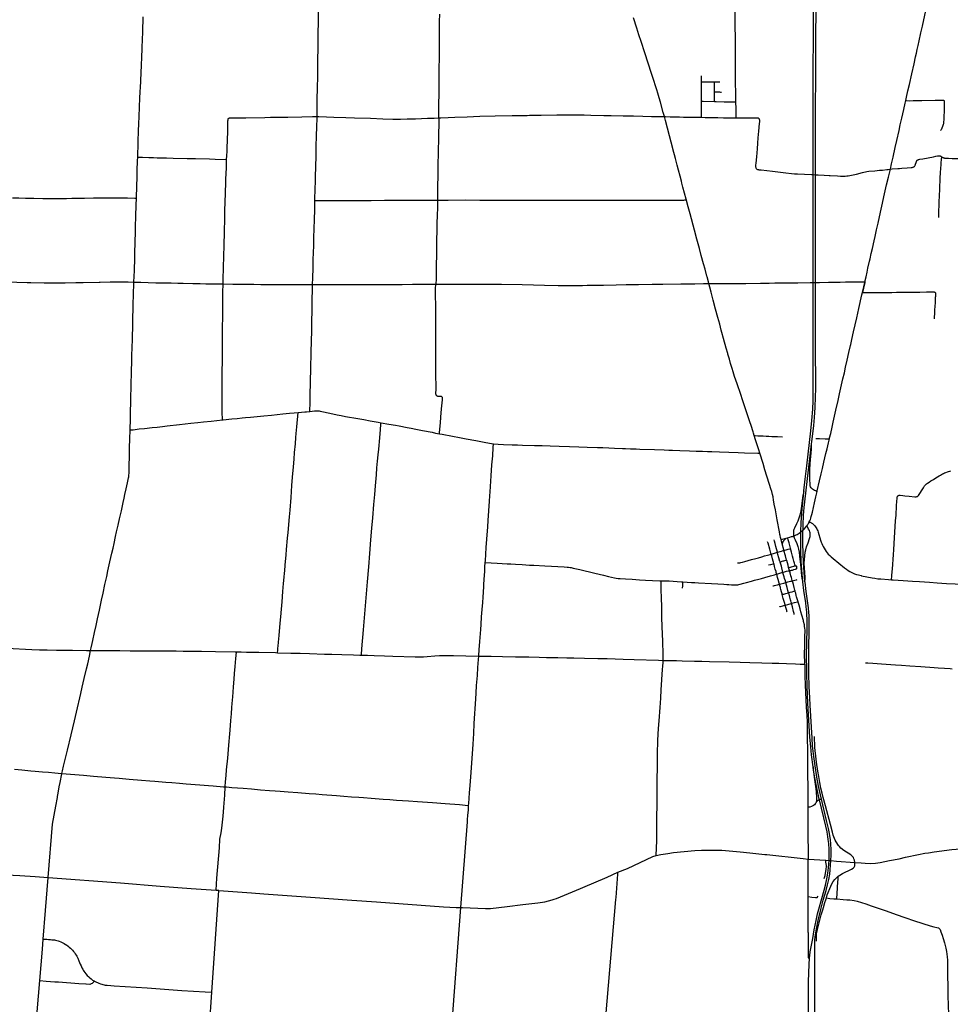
# Model space of a CAD drawing. Header units: feet. Extents: x 1677015 to 1902061, y 161166 to 378285.
# Tile 44 of 66: x 1783487 to 1812973, y 275497 to 306703. Entities that reach past the tile are written whole.
import ezdxf

# ---------------------------------------------------------------- set-up
doc = ezdxf.new("R2010")
doc.units = ezdxf.units.FT
doc.header["$MEASUREMENT"] = 0
doc.layers.add('326765_Road_Centerlines_O', color=7, linetype='Continuous')

msp = doc.modelspace()

# ---------------------------------------------------------------- linework, layer by layer
at = {"layer": '326765_Road_Centerlines_O'}
for p, q in [((1808703, 301787), (1808704, 301951)), ((1804617, 300970), (1804611, 300991)), ((1808660, 298374), (1808701, 298375)), ((1808702, 297778), (1808701, 298375)), ((1796670, 298323), (1796686, 298323)), ((1806762, 293523), (1806736, 293603)), ((1808533, 292876), (1808578, 293259)), ((1807610, 290229), (1807776, 290272)), ((1807869, 289278), (1807851, 289339)), ((1807879, 289242), (1807869, 289278)), ((1797467, 278564), (1797675, 281276)), ((1808469, 278916), (1808470, 280099)), ((1808470, 280099), (1809026, 280062)), ((1809026, 280062), (1809134, 280054)), ((1809134, 280054), (1809193, 280050)), ((1789574, 275881), (1789795, 279108)), ((1789712, 279113), (1789795, 279108)), ((1789795, 279108), (1789712, 279113)), ((1808471, 277778), (1808469, 278916)), ((1797118, 274035), (1797467, 278564)), ((1797467, 278564), (1797519, 278562)), ((1808471, 277778), (1808472, 276972)), ((1808472, 276972), (1808514, 276972)), ((1808678, 276730), (1808676, 277100)), ((1784598, 276215), (1784709, 276207)), ((1789444, 274000), (1789574, 275881))]:
    msp.add_line(p, q, dxfattribs=at)
for points in [[(1808629, 301788), (1808629, 301792), (1808629, 301795), (1808629, 302023), (1808630, 303286), (1808633, 304320), (1808633, 304894), (1808640, 306370), (1808641, 306863), (1808644, 307880), (1808647, 308930), (1808654, 309520), (1808659, 310176), (1808670, 310832), (1808671, 311374), (1808673, 311525), (1808678, 312325), (1808680, 312422)], [(1808704, 301951), (1808705, 302652), (1808707, 303997), (1808709, 304801), (1808712, 305375), (1808713, 305851), (1808719, 307327), (1808720, 307828)], [(1811562, 304137), (1811588, 304252), (1811632, 304444), (1811679, 304652), (1811754, 304987), (1811826, 305308), (1811875, 305531), (1811900, 305643), (1811925, 305756), (1811953, 305885), (1811985, 306029), (1812041, 306285), (1812089, 306494), (1812167, 306845), (1812266, 307277), (1812319, 307517), (1812343, 307619), (1812357, 307683), (1812395, 307854), (1812396, 307859)], [(1806183, 304098), (1806182, 304159), (1806177, 304334), (1806171, 304750), (1806171, 304881), (1806170, 304996), (1806168, 305160), (1806168, 305340), (1806169, 305603), (1806168, 305849), (1806168, 306161), (1806162, 306467), (1806161, 306786), (1806160, 307262), (1806160, 307382)], [(1787227, 302348), (1787230, 302463), (1787239, 302693), (1787245, 302890), (1787252, 303136), (1787263, 303447), (1787269, 303595), (1787285, 303972), (1787293, 304185), (1787306, 304447), (1787310, 304529), (1787322, 304774), (1787343, 305266), (1787353, 305512), (1787365, 305783), (1787380, 306117), (1787385, 306266), (1787390, 306462), (1787396, 306643), (1787400, 306790)], [(1792908, 303636), (1792909, 303680), (1792911, 303811), (1792914, 303992), (1792918, 304221), (1792922, 304500), (1792930, 304943), (1792932, 305172), (1792936, 305385), (1792938, 305533), (1792941, 305697), (1792943, 305943), (1792947, 306172), (1792949, 306353), (1792952, 306549), (1792955, 306976)], [(1796773, 303594), (1796772, 303601), (1796770, 303613), (1796769, 303625), (1796768, 303635), (1796768, 303651), (1796767, 303701), (1796766, 303782), (1796771, 304062), (1796773, 304323), (1796776, 304471), (1796780, 304884), (1796782, 305226), (1796785, 305424), (1796785, 305557), (1796789, 305750), (1796788, 305913), (1796790, 306077), (1796790, 306191), (1796787, 306352), (1796787, 306467), (1796789, 306648), (1796795, 306877)], [(1803914, 303632), (1803879, 303761), (1803790, 304087), (1803751, 304229), (1803708, 304370), (1803673, 304480), (1803633, 304604), (1803576, 304776), (1803507, 304994), (1803403, 305322), (1803297, 305649), (1803179, 306009), (1803108, 306227), (1803043, 306430), (1802936, 306758)], [(1805088, 304737), (1805088, 304858), (1805088, 304924)], [(1805088, 304737), (1805120, 304737), (1805137, 304737), (1805419, 304732), (1805503, 304732)], [(1805089, 304120), (1805089, 304181), (1805089, 304282), (1805088, 304676), (1805088, 304737)], [(1805501, 304420), (1805501, 304624), (1805502, 304691), (1805503, 304732)], [(1805503, 304732), (1805601, 304730), (1805667, 304733)], [(1805501, 304111), (1805501, 304143), (1805501, 304292), (1805501, 304420)], [(1805501, 304420), (1805534, 304419), (1805631, 304415), (1805663, 304413), (1805695, 304408), (1805711, 304404), (1805726, 304399)], [(1805090, 303609), (1805090, 303653), (1805088, 304016), (1805089, 304098), (1805089, 304120)], [(1805089, 304120), (1805130, 304119), (1805147, 304118), (1805501, 304111)], [(1805501, 304111), (1805560, 304109), (1805808, 304104), (1806039, 304102), (1806155, 304099), (1806183, 304098)], [(1806191, 303591), (1806191, 303616), (1806187, 303880), (1806183, 304098)], [(1811075, 301965), (1811113, 302139), (1811159, 302346), (1811228, 302651), (1811279, 302875), (1811350, 303195), (1811389, 303372), (1811437, 303579), (1811497, 303852), (1811544, 304060), (1811562, 304137)], [(1811562, 304137), (1811581, 304137), (1811684, 304136), (1811798, 304138), (1812075, 304142), (1812498, 304148), (1812661, 304151), (1812702, 304152), (1812736, 304153), (1812744, 304152), (1812749, 304152), (1812757, 304151), (1812767, 304147)], [(1812767, 304147), (1812775, 304139), (1812781, 304130), (1812784, 304119), (1812784, 304096), (1812782, 304047), (1812781, 303961), (1812780, 303912), (1812777, 303829), (1812775, 303785), (1812774, 303753), (1812771, 303688), (1812770, 303655), (1812769, 303623), (1812768, 303595), (1812765, 303523), (1812761, 303473), (1812759, 303454), (1812758, 303436), (1812753, 303407), (1812747, 303377), (1812739, 303349), (1812731, 303323), (1812709, 303268), (1812682, 303215), (1812666, 303190)], [(1790044, 302276), (1790050, 302385), (1790057, 302534), (1790062, 302682), (1790068, 302847), (1790079, 303210), (1790084, 303391), (1790085, 303450), (1790087, 303507), (1790088, 303521), (1790089, 303530), (1790091, 303538), (1790092, 303547), (1790094, 303554), (1790096, 303562), (1790098, 303567), (1790102, 303572), (1790104, 303576), (1790111, 303581), (1790117, 303584), (1790124, 303587), (1790130, 303588), (1790139, 303591), (1790150, 303592), (1790164, 303593), (1790192, 303593), (1790406, 303593), (1790652, 303596), (1791259, 303605), (1791439, 303609), (1791619, 303612), (1791980, 303618), (1792423, 303626), (1792767, 303635), (1792898, 303637), (1792908, 303636)], [(1792841, 300975), (1792842, 301008), (1792844, 301106), (1792847, 301238), (1792859, 301680), (1792870, 302090), (1792876, 302336), (1792884, 302664), (1792893, 303041), (1792899, 303287), (1792908, 303598), (1792908, 303636)], [(1792908, 303636), (1792964, 303635), (1793210, 303625), (1793439, 303618), (1793816, 303605), (1794095, 303594), (1794603, 303578), (1794996, 303564), (1795308, 303553), (1795456, 303549), (1795554, 303550), (1795767, 303558), (1796030, 303565), (1796407, 303580), (1796620, 303587), (1796773, 303594)], [(1796773, 303594), (1796833, 303596), (1797062, 303606), (1797276, 303612), (1797669, 303628), (1798062, 303641), (1798554, 303652), (1799096, 303662), (1799293, 303665), (1799407, 303668), (1799571, 303670), (1799637, 303673), (1799768, 303675), (1800014, 303680), (1800506, 303688), (1800670, 303691), (1800883, 303692), (1801080, 303690), (1801211, 303686), (1801375, 303683), (1801588, 303679), (1801998, 303670), (1802227, 303665), (1802605, 303657), (1802933, 303651), (1803228, 303645), (1803507, 303639), (1803540, 303639), (1803769, 303634), (1803855, 303633), (1803914, 303632)], [(1804472, 301517), (1804455, 301582), (1804413, 301741), (1804364, 301931), (1804322, 302090), (1804265, 302300), (1804184, 302613), (1804182, 302621), (1804075, 303026), (1803946, 303513), (1803914, 303632)], [(1803914, 303632), (1803948, 303632), (1804095, 303628), (1804226, 303626), (1804390, 303621), (1804521, 303618), (1804751, 303614), (1804932, 303613), (1805063, 303610), (1805090, 303609)], [(1796735, 300986), (1796737, 301111), (1796735, 301290), (1796740, 301504), (1796744, 301684), (1796751, 302110), (1796758, 302471), (1796768, 302996), (1796778, 303472), (1796778, 303537), (1796778, 303555), (1796777, 303568), (1796775, 303583), (1796773, 303594)], [(1805090, 303609), (1805211, 303606), (1805407, 303601), (1805604, 303598), (1805785, 303595), (1805965, 303594), (1806179, 303591), (1806191, 303591)], [(1806191, 303591), (1806327, 303591), (1806524, 303592), (1806622, 303593), (1806721, 303593), (1806819, 303595), (1806852, 303595), (1806867, 303592), (1806882, 303588), (1806895, 303581), (1806906, 303571), (1806915, 303558), (1806921, 303544), (1806924, 303529), (1806925, 303513), (1806925, 303498), (1806924, 303481), (1806923, 303464), (1806917, 303415), (1806897, 303170), (1806878, 302957), (1806864, 302793), (1806849, 302613), (1806828, 302352), (1806812, 302157), (1806806, 302092), (1806804, 302073), (1806805, 302058), (1806805, 302040), (1806807, 302023), (1806813, 302006), (1806821, 301992), (1806833, 301979), (1806847, 301969), (1806862, 301960), (1806878, 301955), (1806895, 301951), (1806911, 301948), (1806977, 301942), (1807336, 301904), (1807759, 301851), (1807939, 301830), (1808037, 301820), (1808135, 301813), (1808349, 301804), (1808577, 301794), (1808626, 301792), (1808629, 301792)], [(1811075, 301965), (1811133, 301972), (1811312, 301988), (1811363, 301992), (1811441, 301998), (1811604, 302010), (1811735, 302019), (1811768, 302023), (1811784, 302026), (1811799, 302030), (1811813, 302036), (1811826, 302045), (1811838, 302055), (1811848, 302067), (1811855, 302080), (1811862, 302094), (1811873, 302125), (1811888, 302173), (1811899, 302204), (1811906, 302220), (1811915, 302236), (1811919, 302243), (1811925, 302250), (1811931, 302255), (1811938, 302258), (1811947, 302263), (1811956, 302266), (1811966, 302270), (1811976, 302273), (1812007, 302278), (1812107, 302296), (1812276, 302329), (1812436, 302361), (1812517, 302376), (1812565, 302385), (1812581, 302388), (1812598, 302389), (1812615, 302390), (1812632, 302389), (1812649, 302385), (1812665, 302379), (1812676, 302373), (1812687, 302366), (1812704, 302355)], [(1787189, 301049), (1787189, 301070), (1787198, 301414), (1787208, 301726), (1787214, 301922), (1787223, 302234), (1787227, 302348)], [(1787189, 301049), (1787189, 301070), (1787198, 301414), (1787208, 301726), (1787214, 301922), (1787223, 302234), (1787227, 302348)], [(1787227, 302348), (1787242, 302347), (1787383, 302343), (1787582, 302338), (1787732, 302333), (1787847, 302330), (1788141, 302322), (1788354, 302317), (1788798, 302308), (1789060, 302300), (1789504, 302289), (1789684, 302285), (1790044, 302276)], [(1790000, 301013), (1790004, 301110), (1790010, 301291), (1790016, 301471), (1790021, 301651), (1790028, 301832), (1790036, 302012), (1790038, 302094), (1790042, 302192), (1790044, 302276)], [(1812611, 300431), (1812612, 300473), (1812613, 300514), (1812613, 300604), (1812614, 300692), (1812617, 300777), (1812619, 300843), (1812621, 300892), (1812624, 300988), (1812627, 301068), (1812629, 301101), (1812635, 301200), (1812638, 301248), (1812641, 301297), (1812645, 301429), (1812647, 301489), (1812648, 301537), (1812652, 301645), (1812653, 301661), (1812656, 301712), (1812661, 301824), (1812666, 301894), (1812669, 301951), (1812672, 302007), (1812679, 302093), (1812685, 302188), (1812691, 302250), (1812697, 302294), (1812702, 302335), (1812704, 302355)], [(1812704, 302355), (1812715, 302348), (1812729, 302340), (1812743, 302334), (1812759, 302328), (1812774, 302323), (1812789, 302319), (1812806, 302316), (1812854, 302313), (1812920, 302312), (1813034, 302309), (1813264, 302308), (1813346, 302307), (1813477, 302305), (1813624, 302301), (1813723, 302299), (1813857, 302297), (1813998, 302299), (1814082, 302299), (1814149, 302299), (1814336, 302299), (1814424, 302299), (1814476, 302299), (1814543, 302300)], [(1808626, 298368), (1808626, 298373), (1808626, 298379), (1808625, 298906), (1808626, 300104), (1808628, 301026), (1808628, 301121), (1808629, 301788), (1808629, 301792), (1808629, 301795)], [(1808626, 301792), (1808629, 301792), (1808703, 301787)], [(1808704, 301026), (1808704, 301225), (1808704, 301733), (1808703, 301787)], [(1808703, 301787), (1808729, 301786), (1808792, 301783)], [(1808792, 301783), (1808978, 301775), (1809136, 301768), (1809167, 301766)], [(1809167, 301766), (1809398, 301753), (1809496, 301749), (1809578, 301748), (1809644, 301749), (1809693, 301751), (1809742, 301755), (1809790, 301762), (1809838, 301771), (1809901, 301784), (1809998, 301809), (1810188, 301860), (1810234, 301872), (1810282, 301882), (1810330, 301891), (1810395, 301899), (1810578, 301917), (1810725, 301930), (1810823, 301939), (1810959, 301953)], [(1810268, 298399), (1810303, 298554), (1810336, 298698), (1810364, 298826), (1810416, 299050), (1810432, 299120), (1810471, 299291), (1810506, 299450), (1810559, 299690), (1810590, 299835), (1810637, 300043), (1810683, 300251), (1810762, 300603), (1810807, 300795), (1810893, 301179), (1810957, 301467), (1811012, 301707), (1811075, 301965)], [(1810959, 301953), (1811003, 301957), (1811075, 301965)], [(1804611, 300991), (1804604, 301019), (1804503, 301393), (1804472, 301517)], [(1783263, 301055), (1783300, 301055), (1783462, 301053), (1783676, 301050), (1783938, 301044), (1784217, 301039), (1784446, 301038), (1784725, 301037), (1784971, 301039), (1785135, 301042), (1785299, 301047), (1785544, 301050), (1785823, 301054), (1786085, 301056), (1786380, 301055), (1786692, 301054), (1786905, 301052), (1787138, 301050), (1787175, 301049), (1787189, 301049)], [(1787109, 298388), (1787115, 298577), (1787121, 298741), (1787132, 299151), (1787140, 299414), (1787145, 299545), (1787149, 299709), (1787154, 299922), (1787159, 300135), (1787170, 300479), (1787182, 300824), (1787189, 301049)], [(1789931, 298328), (1789931, 298355), (1789948, 298962), (1789951, 299093), (1789955, 299224), (1789962, 299536), (1789974, 299995), (1789985, 300389), (1789992, 300668), (1789997, 300914), (1790000, 301013)], [(1792770, 298313), (1792776, 298517), (1792784, 298828), (1792790, 299107), (1792795, 299319), (1792802, 299548), (1792810, 299828), (1792816, 300041), (1792826, 300402), (1792834, 300647), (1792838, 300844), (1792840, 300943), (1792841, 300975)], [(1792841, 300975), (1792866, 300975), (1793031, 300974), (1793604, 300972), (1793686, 300974), (1793752, 300976), (1793981, 300976), (1794621, 300976), (1795047, 300978), (1795230, 300978), (1795622, 300981), (1796139, 300985), (1796344, 300987), (1796653, 300986), (1796735, 300986)], [(1796686, 298323), (1796686, 298342), (1796689, 298473), (1796691, 298670), (1796695, 298899), (1796698, 299031), (1796700, 299145), (1796702, 299244), (1796704, 299391), (1796707, 299621), (1796717, 300113), (1796720, 300277), (1796724, 300473), (1796733, 300767), (1796734, 300963), (1796735, 300986)], [(1796735, 300986), (1796773, 300987), (1797067, 300988), (1797611, 300989), (1798069, 300987), (1798215, 300987), (1798872, 300984), (1799167, 300983), (1799364, 300984), (1799381, 300984)], [(1799381, 300984), (1799758, 300983), (1800054, 300983), (1800234, 300982), (1800324, 300982), (1800374, 300982)], [(1800374, 300982), (1800415, 300982), (1800792, 300981), (1801334, 300981), (1801645, 300982), (1801924, 300982), (1802154, 300982), (1802384, 300982), (1802647, 300983), (1802926, 300982), (1803188, 300982), (1803533, 300983), (1803697, 300984), (1803861, 300984), (1804025, 300985), (1804156, 300984), (1804353, 300984), (1804452, 300985), (1804534, 300987), (1804566, 300989), (1804611, 300991)], [(1805326, 298341), (1805311, 298399), (1805268, 298557), (1805263, 298574), (1805203, 298794), (1805153, 298967), (1805082, 299234), (1805024, 299447), (1804943, 299749), (1804867, 300034), (1804726, 300554), (1804667, 300775), (1804617, 300970)], [(1808701, 298375), (1808701, 298394), (1808701, 298764), (1808703, 299568), (1808703, 300634), (1808704, 301026)], [(1783129, 298395), (1783399, 298388), (1783727, 298377), (1783842, 298374), (1784268, 298366), (1784711, 298364), (1784924, 298366), (1785269, 298371), (1785498, 298375), (1786004, 298383), (1786040, 298384), (1786351, 298390), (1786581, 298390), (1786926, 298390), (1787106, 298388), (1787109, 298388)], [(1786986, 293703), (1786986, 293723), (1786994, 294035), (1787002, 294346), (1787005, 294510), (1787011, 294756), (1787017, 295035), (1787020, 295183), (1787029, 295478), (1787033, 295625), (1787037, 295806), (1787045, 296068), (1787051, 296298), (1787057, 296577), (1787071, 297052), (1787077, 297265), (1787083, 297528), (1787087, 297692), (1787098, 297987), (1787108, 298364), (1787109, 298388)], [(1787106, 298388), (1787109, 298388), (1787330, 298380), (1787557, 298372), (1787801, 298368), (1788006, 298365), (1788287, 298360), (1788503, 298356), (1788669, 298353), (1788976, 298346), (1789205, 298340), (1789386, 298336), (1789566, 298334), (1789664, 298333), (1789697, 298333), (1789931, 298328)], [(1789910, 294018), (1789909, 294041), (1789908, 294074), (1789907, 294222), (1789905, 294517), (1789905, 294665), (1789905, 294829), (1789905, 294993), (1789906, 295272), (1789906, 295386), (1789907, 295583), (1789910, 295846), (1789911, 296059), (1789913, 296354), (1789915, 296649), (1789916, 296945), (1789920, 297289), (1789924, 297732), (1789925, 297929), (1789927, 298060), (1789931, 298328)], [(1789931, 298328), (1790238, 298322), (1790481, 298318), (1790698, 298318), (1790911, 298316), (1791130, 298314), (1791319, 298313), (1791534, 298313), (1791849, 298311), (1792322, 298311), (1792535, 298311), (1792770, 298313)], [(1796686, 298323), (1797002, 298324), (1797883, 298323), (1798047, 298324), (1798556, 298321), (1798752, 298319), (1799409, 298307), (1799769, 298299), (1800114, 298291), (1800544, 298281), (1800797, 298277), (1800979, 298277), (1801099, 298280), (1801220, 298283), (1801323, 298284), (1801465, 298286), (1801989, 298293), (1802383, 298300), (1802707, 298308), (1803089, 298313), (1803525, 298322), (1803870, 298324), (1804431, 298332), (1804876, 298336), (1805151, 298339), (1805295, 298341), (1805326, 298341)], [(1805326, 298341), (1805443, 298338), (1805907, 298342), (1806123, 298344), (1806495, 298347), (1806955, 298353), (1807234, 298356), (1807415, 298358), (1807612, 298360), (1807780, 298362), (1808138, 298367), (1808533, 298373), (1808561, 298373), (1808621, 298373), (1808626, 298373), (1808631, 298373)], [(1805718, 296862), (1805668, 297051), (1805611, 297262), (1805539, 297531), (1805462, 297818), (1805396, 298067), (1805353, 298229), (1805326, 298341)], [(1808336, 291775), (1808380, 292144), (1808429, 292568), (1808558, 293676), (1808589, 294002), (1808615, 294362), (1808627, 294625), (1808632, 294920), (1808629, 296479), (1808627, 297217), (1808626, 298368), (1808626, 298373)], [(1808621, 298373), (1808626, 298373), (1808631, 298373), (1808660, 298374)], [(1808701, 298375), (1808725, 298376), (1808775, 298377)], [(1808775, 298377), (1808792, 298378), (1808831, 298379), (1809109, 298383), (1809485, 298389), (1809648, 298391), (1809795, 298393), (1810089, 298398), (1810203, 298399), (1810244, 298399), (1810268, 298399)], [(1810191, 298058), (1810263, 298378), (1810268, 298399)], [(1810268, 298399), (1810263, 298378), (1810191, 298058)], [(1792680, 294289), (1792683, 294369), (1792686, 294500), (1792694, 294926), (1792698, 295090), (1792703, 295320), (1792709, 295566), (1792715, 295844), (1792718, 295959), (1792722, 296139), (1792732, 296549), (1792739, 296812), (1792742, 296976), (1792746, 297139), (1792752, 297484), (1792755, 297648), (1792758, 297828), (1792766, 298156), (1792770, 298303), (1792770, 298313)], [(1792770, 298313), (1792838, 298313), (1793333, 298313), (1793633, 298314), (1793985, 298313), (1794444, 298312), (1795078, 298311), (1795291, 298311), (1795610, 298313), (1795936, 298318), (1796207, 298318), (1796516, 298323), (1796670, 298323)], [(1796715, 294774), (1796707, 294778), (1796694, 294790), (1796685, 294805), (1796680, 294822), (1796677, 294839), (1796677, 294872), (1796679, 294971), (1796680, 295135), (1796677, 295381), (1796675, 295677), (1796673, 295891), (1796672, 296252), (1796669, 296827), (1796669, 297238), (1796668, 297616), (1796665, 297993), (1796666, 298207), (1796669, 298289), (1796670, 298323)], [(1809819, 296409), (1809855, 296569), (1809909, 296809), (1810009, 297258), (1810075, 297546), (1810173, 297978), (1810191, 298058)], [(1810191, 298058), (1810235, 298058), (1810284, 298057), (1810514, 298060), (1810711, 298061), (1810858, 298060), (1811121, 298062), (1811269, 298063), (1811465, 298065), (1811859, 298070), (1812006, 298071), (1812220, 298073), (1812367, 298076), (1812416, 298077), (1812449, 298075), (1812464, 298073), (1812474, 298070), (1812484, 298065), (1812494, 298057), (1812503, 298044), (1812508, 298028), (1812509, 298012), (1812508, 297995), (1812507, 297979), (1812503, 297947), (1812502, 297932), (1812499, 297900), (1812498, 297884), (1812498, 297867), (1812494, 297802), (1812490, 297720), (1812484, 297637), (1812474, 297490)], [(1808578, 293259), (1808585, 293324), (1808646, 293845), (1808669, 294090), (1808690, 294417), (1808704, 294745), (1808709, 295007), (1808706, 296435), (1808702, 297550), (1808702, 297778)], [(1812474, 297490), (1812470, 297424), (1812459, 297243), (1812458, 297227)], [(1805927, 296103), (1805920, 296126), (1805873, 296291), (1805787, 296603), (1805738, 296787), (1805718, 296862)], [(1809141, 293416), (1809149, 293452), (1809183, 293593), (1809226, 293785), (1809262, 293945), (1809307, 294136), (1809349, 294329), (1809417, 294632), (1809465, 294841), (1809531, 295129), (1809573, 295321), (1809617, 295513), (1809656, 295689), (1809708, 295913), (1809762, 296154), (1809812, 296377), (1809819, 296409)], [(1806620, 293954), (1806566, 294119), (1806474, 294399), (1806387, 294659), (1806333, 294821), (1806216, 295166), (1806140, 295399), (1806095, 295545), (1806066, 295646), (1806014, 295810), (1805976, 295940), (1805927, 296103)], [(1796851, 294757), (1796837, 294762), (1796822, 294765), (1796806, 294765), (1796755, 294764), (1796738, 294765), (1796722, 294770), (1796715, 294774)], [(1796792, 293580), (1796794, 293615), (1796820, 293926), (1796836, 294106), (1796857, 294368), (1796876, 294564), (1796886, 294658), (1796887, 294679), (1796887, 294695), (1796885, 294710), (1796881, 294725), (1796874, 294739), (1796864, 294749), (1796851, 294757)], [(1792309, 294256), (1792414, 294265), (1792527, 294274), (1792573, 294279), (1792680, 294289)], [(1792680, 294289), (1792832, 294303), (1792877, 294306), (1792882, 294307), (1792915, 294307), (1792948, 294306), (1792981, 294303), (1793013, 294298), (1793062, 294288), (1793317, 294230), (1793542, 294183), (1793670, 294157), (1793815, 294131), (1794202, 294062), (1794396, 294027), (1794589, 293992), (1794848, 293947), (1794938, 293930)], [(1786986, 293703), (1787000, 293704), (1787039, 293705), (1787080, 293709), (1787276, 293732), (1787439, 293751), (1787684, 293777), (1787847, 293794), (1788010, 293812), (1788157, 293828), (1788548, 293871), (1788728, 293891), (1788907, 293911), (1789135, 293935), (1789315, 293955), (1789559, 293982), (1789910, 294018)], [(1789910, 294018), (1789935, 294021), (1790212, 294050), (1790375, 294066), (1790539, 294083), (1790637, 294093), (1790800, 294109), (1791012, 294129), (1791225, 294148), (1791470, 294171), (1791829, 294207), (1792041, 294229), (1792188, 294245), (1792309, 294256)], [(1791658, 286641), (1791660, 286659), (1791665, 286700), (1791668, 286733), (1791671, 286782), (1791677, 286847), (1791687, 286978), (1791707, 287190), (1791741, 287582), (1791759, 287778), (1791779, 288023), (1791799, 288251), (1791828, 288578), (1791851, 288839), (1791870, 289035), (1791881, 289165), (1791886, 289231), (1791902, 289410), (1791930, 289744), (1791944, 289916), (1791977, 290275), (1791992, 290455), (1792034, 290945), (1792053, 291157), (1792086, 291565), (1792114, 291941), (1792135, 292202), (1792161, 292529), (1792181, 292774), (1792198, 292987), (1792222, 293264), (1792240, 293460), (1792252, 293590), (1792268, 293803), (1792309, 294256)], [(1785736, 286712), (1785755, 286800), (1785783, 286928), (1785805, 287024), (1785859, 287281), (1785908, 287505), (1785953, 287714), (1786012, 287986), (1786082, 288307), (1786130, 288530), (1786190, 288804), (1786246, 289061), (1786285, 289236), (1786348, 289525), (1786408, 289797), (1786444, 289957), (1786477, 290101), (1786527, 290325), (1786559, 290470), (1786607, 290678), (1786653, 290884), (1786708, 291142), (1786762, 291399), (1786796, 291543), (1786821, 291655), (1786861, 291831), (1786904, 292023), (1786929, 292135), (1786938, 292183), (1786943, 292215), (1786948, 292264), (1786952, 292329), (1786957, 292460), (1786960, 292624), (1786962, 292805), (1786965, 292936), (1786971, 293149), (1786978, 293412), (1786986, 293703)], [(1794312, 286566), (1794314, 286588), (1794329, 286764), (1794380, 287369), (1794423, 287876), (1794465, 288383), (1794507, 288890), (1794545, 289364), (1794580, 289790), (1794617, 290215), (1794648, 290591), (1794675, 290918), (1794708, 291343), (1794735, 291654), (1794761, 291931), (1794791, 292275), (1794808, 292504), (1794826, 292716), (1794844, 292912), (1794862, 293092), (1794896, 293451), (1794917, 293713), (1794932, 293876), (1794935, 293909), (1794938, 293930)], [(1794938, 293930), (1795186, 293886), (1795396, 293847), (1795509, 293828), (1795767, 293781), (1795896, 293757), (1796041, 293729), (1796250, 293687), (1796555, 293626), (1796667, 293603), (1796792, 293580)], [(1806736, 293603), (1806725, 293636), (1806659, 293839), (1806620, 293954)], [(1796792, 293580), (1796877, 293563), (1797198, 293502), (1797424, 293458), (1797633, 293420), (1797939, 293361), (1798261, 293301), (1798438, 293269), (1798503, 293258)], [(1806762, 293523), (1806795, 293521), (1806876, 293517), (1807040, 293509), (1807138, 293504), (1807221, 293501), (1807319, 293498), (1807433, 293492), (1807499, 293490), (1807658, 293483)], [(1806939, 292961), (1806904, 293073), (1806805, 293386), (1806762, 293523)], [(1808714, 293434), (1808730, 293433), (1808763, 293430), (1808828, 293426), (1809010, 293420), (1809113, 293417), (1809141, 293416)], [(1808753, 291747), (1808758, 291771), (1808833, 292091), (1808883, 292315), (1808920, 292474), (1808970, 292682), (1809033, 292953), (1809068, 293098), (1809111, 293289), (1809141, 293416)], [(1798239, 289504), (1798242, 289555), (1798257, 289764), (1798272, 289977), (1798290, 290238), (1798316, 290630), (1798330, 290826), (1798350, 291137), (1798372, 291447), (1798384, 291610), (1798392, 291741), (1798428, 292247), (1798452, 292590), (1798474, 292884), (1798493, 293145), (1798503, 293258)], [(1798503, 293258), (1798651, 293249), (1798814, 293241), (1799093, 293231), (1799257, 293226), (1799420, 293222), (1799797, 293211), (1800043, 293204), (1800299, 293196), (1800584, 293187), (1800911, 293175), (1801206, 293165), (1801468, 293156), (1801796, 293147), (1801960, 293142), (1802157, 293135), (1802337, 293128), (1802582, 293117), (1802681, 293113), (1802844, 293107), (1802893, 293106), (1803024, 293100), (1803139, 293096), (1803598, 293079), (1803909, 293068), (1804056, 293063), (1804171, 293060), (1804400, 293051), (1804711, 293040), (1804924, 293031), (1805121, 293024), (1805285, 293019), (1805416, 293014), (1805661, 293005), (1805956, 292994), (1806251, 292984), (1806448, 292977), (1806874, 292963), (1806906, 292962), (1806939, 292961)], [(1808753, 291747), (1808738, 291753), (1808708, 291766), (1808672, 291784), (1808634, 291804), (1808607, 291822), (1808582, 291844), (1808561, 291869), (1808546, 291898), (1808537, 291929), (1808530, 291978), (1808522, 292126), (1808519, 292274), (1808523, 292422), (1808538, 292635), (1808580, 293093), (1808579, 293161), (1808578, 293259)], [(1807384, 291422), (1807376, 291470), (1807356, 291580), (1807340, 291660), (1807314, 291750), (1807288, 291836), (1807244, 291977), (1807162, 292235), (1807100, 292438), (1807040, 292635), (1806939, 292961)], [(1808369, 288892), (1808341, 289189), (1808321, 289484), (1808307, 289795), (1808302, 290107), (1808304, 290419), (1808306, 290511), (1808307, 290524), (1808312, 290698), (1808327, 290993), (1808347, 291238), (1808394, 291695), (1808450, 292167), (1808533, 292876)], [(1811115, 288954), (1811125, 289079), (1811135, 289217), (1811140, 289287), (1811171, 289757), (1811180, 289904), (1811194, 290101), (1811206, 290281), (1811218, 290461), (1811242, 290821), (1811255, 291001), (1811274, 291296), (1811284, 291443), (1811289, 291525), (1811294, 291573), (1811298, 291588), (1811305, 291601), (1811316, 291613), (1811328, 291621), (1811342, 291627), (1811358, 291631), (1811373, 291632), (1811389, 291631), (1811473, 291622), (1811536, 291616), (1811667, 291602), (1811847, 291584), (1811880, 291583), (1811897, 291584), (1811914, 291587), (1811930, 291594), (1811944, 291603), (1811957, 291613), (1811969, 291625), (1811991, 291650), (1812012, 291686), (1812084, 291808), (1812122, 291871), (1812146, 291910), (1812160, 291931), (1812179, 291954), (1812191, 291965), (1812221, 291989), (1812256, 292015), (1812305, 292048), (1812361, 292084), (1812437, 292130), (1812515, 292178), (1812571, 292212), (1812621, 292242), (1812659, 292265), (1812699, 292288), (1812731, 292306), (1812762, 292323), (1812792, 292337), (1812837, 292355), (1812883, 292372), (1812986, 292408)], [(1808336, 291775), (1808312, 291658), (1808304, 291618), (1808285, 291462), (1808261, 291284), (1808235, 291140), (1808202, 290996), (1808175, 290903), (1808141, 290811), (1808101, 290722), (1808034, 290591), (1808016, 290545), (1808008, 290514), (1808003, 290465), (1808003, 290400), (1808008, 290354), (1808010, 290342)], [(1808302, 288891), (1808268, 289265), (1808253, 289527), (1808239, 289888), (1808235, 290166), (1808237, 290391), (1808238, 290445), (1808239, 290468), (1808239, 290477), (1808249, 290756), (1808267, 291068), (1808288, 291313), (1808330, 291720), (1808336, 291775)], [(1808504, 290784), (1808520, 290816), (1808539, 290862), (1808556, 290909), (1808570, 290956), (1808587, 291019), (1808607, 291099), (1808671, 291387), (1808715, 291579), (1808753, 291747)], [(1807430, 291173), (1807396, 291353), (1807384, 291422)], [(1807575, 290383), (1807558, 290475), (1807488, 290848), (1807430, 291173)], [(1808010, 290342), (1808047, 290356), (1808092, 290375), (1808122, 290389), (1808149, 290404), (1808190, 290431), (1808239, 290468), (1808245, 290472), (1808295, 290513), (1808307, 290524), (1808329, 290544), (1808356, 290569), (1808390, 290607), (1808420, 290646), (1808427, 290655)], [(1808369, 288892), (1808372, 288977), (1808371, 289037), (1808350, 289335), (1808348, 289466), (1808352, 289597), (1808362, 289711), (1808378, 289825), (1808395, 289905), (1808422, 290000), (1808465, 290123), (1808515, 290262), (1808532, 290326), (1808538, 290374), (1808538, 290407), (1808534, 290439), (1808526, 290471), (1808508, 290516), (1808483, 290559), (1808444, 290625), (1808427, 290655)], [(1808427, 290655), (1808448, 290686), (1808474, 290728), (1808477, 290734)], [(1808477, 290734), (1808498, 290772), (1808504, 290784)], [(1808504, 290784), (1808523, 290779), (1808537, 290775), (1808555, 290768), (1808568, 290760), (1808582, 290751), (1808609, 290731), (1808645, 290697), (1808679, 290661), (1808699, 290635), (1808728, 290594), (1808745, 290566), (1808760, 290537), (1808774, 290506), (1808790, 290459), (1808863, 290207), (1808883, 290145), (1808900, 290099), (1808920, 290054), (1808941, 290010), (1808973, 289953), (1809008, 289898), (1809045, 289844), (1809075, 289806), (1809107, 289768), (1809152, 289721), (1809199, 289676), (1809261, 289623), (1809617, 289333), (1809683, 289284), (1809737, 289247), (1809793, 289214), (1809836, 289191), (1809895, 289163), (1809940, 289144), (1810002, 289123), (1810065, 289104), (1810144, 289085), (1810159, 289082)], [(1807494, 289825), (1807445, 290005), (1807420, 290099), (1807400, 290179), (1807392, 290213)], [(1807610, 290229), (1807594, 290294), (1807581, 290352), (1807575, 290383)], [(1807645, 290090), (1807634, 290132), (1807610, 290229)], [(1807645, 290090), (1807654, 290101), (1807658, 290108), (1807664, 290121), (1807669, 290135), (1807673, 290151), (1807677, 290161), (1807683, 290172), (1807688, 290181), (1807694, 290190), (1807702, 290202), (1807709, 290212), (1807718, 290221), (1807728, 290232), (1807739, 290242), (1807749, 290251), (1807776, 290272)], [(1807776, 290272), (1807810, 290281), (1807816, 290283)], [(1807816, 290283), (1807888, 290302), (1807945, 290320)], [(1807912, 289942), (1807907, 289959), (1807863, 290119), (1807845, 290182), (1807836, 290217), (1807821, 290267), (1807816, 290283)], [(1807945, 290320), (1807974, 290329), (1807995, 290336), (1808010, 290342)], [(1808010, 290342), (1808017, 290309), (1808026, 290285), (1808054, 290218), (1808107, 290097), (1808128, 290043), (1808141, 290003), (1808151, 289965), (1808161, 289925), (1808181, 289828), (1808200, 289698), (1808226, 289435), (1808261, 289074), (1808269, 289006), (1808280, 288952), (1808294, 288903), (1808302, 288891)], [(1807299, 289766), (1807289, 289799), (1807255, 289923), (1807199, 290111), (1807186, 290159)], [(1807702, 289884), (1807698, 289899), (1807645, 290090)], [(1807702, 289884), (1807778, 289904), (1807839, 289921), (1807895, 289937), (1807912, 289942)], [(1808057, 289397), (1808054, 289412), (1808048, 289434), (1808035, 289481), (1808019, 289544), (1807998, 289623), (1807976, 289703), (1807944, 289832), (1807912, 289942)], [(1806232, 289494), (1806247, 289492), (1806259, 289490), (1806276, 289490), (1806292, 289491), (1806309, 289493), (1806341, 289499), (1806389, 289511), (1806468, 289533), (1806673, 289590), (1806812, 289629), (1806895, 289652), (1807004, 289683), (1807089, 289707), (1807181, 289731), (1807266, 289755), (1807299, 289766)], [(1807299, 289766), (1807370, 289788), (1807401, 289797), (1807494, 289825)], [(1807383, 289463), (1807370, 289509), (1807362, 289540), (1807341, 289618), (1807315, 289711), (1807299, 289766)], [(1807494, 289825), (1807508, 289829), (1807581, 289850), (1807627, 289863), (1807674, 289876), (1807702, 289884)], [(1807578, 289518), (1807573, 289535), (1807543, 289644), (1807513, 289756), (1807496, 289818), (1807494, 289825)], [(1807786, 289573), (1807748, 289714), (1807702, 289884)], [(1798033, 286535), (1798034, 286552), (1798048, 286732), (1798066, 286993), (1798095, 287371), (1798107, 287532), (1798124, 287778), (1798140, 288006), (1798157, 288235), (1798169, 288399), (1798190, 288726), (1798194, 288791), (1798206, 288971), (1798222, 289216), (1798230, 289364), (1798239, 289504)], [(1798239, 289504), (1798619, 289482), (1798931, 289462), (1799045, 289455), (1799193, 289446), (1799406, 289433), (1799636, 289419), (1799783, 289411), (1800127, 289391), (1800341, 289380), (1800734, 289361), (1800832, 289356), (1800881, 289351), (1800930, 289345), (1800962, 289339), (1801026, 289325), (1801233, 289273), (1801712, 289159), (1801984, 289095), (1802144, 289056), (1802240, 289034), (1802336, 289014), (1802385, 289006), (1802450, 288997), (1802516, 288991), (1802680, 288980), (1802893, 288968), (1803121, 288955), (1803318, 288944), (1803538, 288931)], [(1807215, 289423), (1807284, 289440), (1807365, 289459), (1807383, 289463)], [(1807472, 289129), (1807467, 289148), (1807459, 289182), (1807451, 289213), (1807429, 289291), (1807408, 289370), (1807388, 289443), (1807383, 289463)], [(1807578, 289518), (1807588, 289521), (1807620, 289532), (1807651, 289542), (1807676, 289550), (1807701, 289556), (1807735, 289564), (1807769, 289570), (1807786, 289573)], [(1807669, 289187), (1807620, 289381), (1807602, 289444), (1807592, 289475), (1807582, 289505), (1807578, 289518)], [(1807851, 289339), (1807831, 289414), (1807791, 289558), (1807786, 289573)], [(1807851, 289339), (1807884, 289350), (1807907, 289357), (1807939, 289367), (1808013, 289388), (1808033, 289393), (1808048, 289396), (1808057, 289397)], [(1807879, 289242), (1807907, 289245), (1807921, 289248), (1807938, 289253), (1807970, 289262), (1808020, 289276), (1808071, 289291), (1808087, 289296), (1808100, 289301), (1808106, 289306), (1808111, 289311), (1808113, 289317), (1808114, 289325), (1808113, 289334), (1808111, 289346), (1808107, 289361)], [(1808057, 289397), (1808066, 289397), (1808079, 289395), (1808089, 289390), (1808096, 289385), (1808101, 289379), (1808104, 289371), (1808107, 289361)], [(1804503, 288888), (1804769, 288871), (1804883, 288865), (1804997, 288859), (1805406, 288833), (1805603, 288822), (1805801, 288811), (1805897, 288804), (1805961, 288800), (1806043, 288796), (1806071, 288794), (1806099, 288793), (1806126, 288792), (1806158, 288792), (1806191, 288792), (1806217, 288793), (1806240, 288797), (1806272, 288803), (1806320, 288815), (1806430, 288846), (1806517, 288869), (1806677, 288911), (1806773, 288937), (1806911, 288974), (1806989, 288996), (1807101, 289026), (1807274, 289072), (1807400, 289108), (1807457, 289125), (1807472, 289129)], [(1807472, 289129), (1807512, 289141), (1807574, 289159), (1807639, 289178), (1807669, 289187)], [(1807563, 288808), (1807553, 288842), (1807521, 288963), (1807503, 289026), (1807472, 289129)], [(1807669, 289187), (1807689, 289193), (1807783, 289220), (1807836, 289235), (1807849, 289238), (1807859, 289240), (1807879, 289242)], [(1807762, 288862), (1807747, 288916), (1807725, 288995), (1807711, 289042), (1807672, 289177), (1807669, 289187)], [(1807938, 289026), (1807924, 289074), (1807898, 289168), (1807879, 289242)], [(1807968, 288919), (1807951, 288979), (1807938, 289026)], [(1810159, 289082), (1810498, 289014), (1810578, 289000), (1810676, 288987), (1810773, 288978), (1811019, 288960), (1811115, 288954)], [(1803538, 288931), (1803772, 288923), (1803809, 288922)], [(1803833, 287925), (1803830, 288068), (1803820, 288411), (1803815, 288607), (1803813, 288742), (1803811, 288822), (1803809, 288900), (1803809, 288922)], [(1803809, 288922), (1803852, 288921), (1803914, 288920), (1803954, 288918), (1804063, 288914), (1804197, 288906), (1804324, 288898), (1804458, 288890), (1804503, 288888)], [(1804488, 288688), (1804494, 288765), (1804498, 288828), (1804501, 288869), (1804503, 288888)], [(1807354, 288759), (1807370, 288762), (1807403, 288769), (1807450, 288779), (1807497, 288791), (1807563, 288808)], [(1807563, 288808), (1807608, 288819), (1807703, 288845), (1807762, 288862)], [(1807648, 288488), (1807642, 288508), (1807627, 288569), (1807606, 288647), (1807595, 288690), (1807590, 288710), (1807581, 288742), (1807577, 288757), (1807569, 288789), (1807563, 288808)], [(1807762, 288862), (1807828, 288882), (1807907, 288903), (1807939, 288911), (1807968, 288919)], [(1807851, 288541), (1807830, 288615), (1807804, 288710), (1807764, 288853), (1807762, 288862)], [(1807968, 288919), (1808051, 288940), (1808102, 288952), (1808119, 288956)], [(1808056, 288597), (1808049, 288624), (1808024, 288712), (1808000, 288799), (1807979, 288879), (1807968, 288919)], [(1808627, 283019), (1808577, 283408), (1808551, 283653), (1808525, 283963), (1808464, 285044), (1808440, 285568), (1808428, 285995), (1808421, 286634), (1808423, 286880), (1808440, 287487), (1808439, 287684), (1808432, 287864), (1808427, 287931), (1808419, 288012), (1808409, 288097), (1808391, 288223), (1808335, 288613), (1808302, 288891)], [(1808496, 287892), (1808494, 287919), (1808479, 288066), (1808405, 288585), (1808370, 288879), (1808369, 288892)], [(1811115, 288954), (1811166, 288951), (1811477, 288930), (1811771, 288910), (1812000, 288894), (1812311, 288873), (1812557, 288857), (1812851, 288836), (1813130, 288819), (1813219, 288813)], [(1807648, 288488), (1807673, 288492), (1807699, 288498), (1807764, 288515), (1807851, 288541)], [(1807743, 288149), (1807741, 288159), (1807717, 288236), (1807698, 288299), (1807682, 288360), (1807669, 288406), (1807648, 288488)], [(1807851, 288541), (1807901, 288555), (1807961, 288571), (1808019, 288587), (1808056, 288597)], [(1807941, 288203), (1807938, 288224), (1807933, 288241), (1807920, 288288), (1807911, 288320), (1807890, 288398), (1807864, 288492), (1807856, 288522), (1807851, 288541)], [(1808151, 288261), (1808142, 288289), (1808125, 288352), (1808104, 288416), (1808094, 288458), (1808077, 288523), (1808063, 288570), (1808056, 288597)], [(1807560, 288091), (1807566, 288096), (1807574, 288100), (1807591, 288106), (1807667, 288128), (1807699, 288137), (1807743, 288149), (1807748, 288151)], [(1807743, 288149), (1807748, 288151), (1807826, 288173), (1807859, 288182), (1807902, 288193), (1807934, 288202), (1807941, 288203)], [(1807803, 287929), (1807797, 287951), (1807791, 287976), (1807773, 288040), (1807756, 288101), (1807748, 288130), (1807743, 288149)], [(1807941, 288203), (1807967, 288211), (1808034, 288230), (1808128, 288255), (1808151, 288261)], [(1808031, 287853), (1808024, 287887), (1808009, 287951), (1807971, 288092), (1807962, 288124), (1807958, 288138), (1807941, 288198), (1807941, 288203)], [(1808318, 287660), (1808270, 287827), (1808240, 287939), (1808215, 288031), (1808186, 288143), (1808158, 288240), (1808151, 288261)], [(1803878, 286398), (1803873, 286610), (1803861, 286988), (1803853, 287250), (1803848, 287448), (1803837, 287775), (1803834, 287891), (1803833, 287925)], [(1808891, 281998), (1808857, 282135), (1808799, 282408), (1808744, 282699), (1808687, 283055), (1808648, 283348), (1808611, 283690), (1808592, 283936), (1808533, 284978), (1808521, 285212), (1808505, 285574), (1808495, 285968), (1808488, 286427), (1808489, 286870), (1808499, 287264), (1808506, 287592), (1808505, 287689), (1808501, 287792), (1808499, 287846), (1808496, 287892)], [(1808366, 287162), (1808367, 287206), (1808370, 287285), (1808370, 287355), (1808366, 287420), (1808359, 287475), (1808350, 287521), (1808325, 287632), (1808318, 287660)], [(1808362, 286279), (1808359, 286629), (1808360, 286842), (1808365, 287060), (1808366, 287162)], [(1783070, 286790), (1783278, 286777), (1783670, 286752), (1783867, 286741), (1784113, 286735), (1784359, 286731), (1784654, 286726), (1785163, 286718), (1785605, 286714), (1785736, 286712)], [(1784826, 282815), (1784845, 282902), (1784879, 283046), (1784928, 283253), (1785002, 283556), (1785115, 284035), (1785222, 284482), (1785286, 284753), (1785424, 285344), (1785472, 285552), (1785535, 285824), (1785606, 286127), (1785642, 286287), (1785697, 286527), (1785736, 286712)], [(1785736, 286712), (1785868, 286711), (1786098, 286711), (1786360, 286707), (1786655, 286706), (1786983, 286703), (1787360, 286705), (1787803, 286705), (1788197, 286699), (1788443, 286696), (1788672, 286693), (1788935, 286690), (1789246, 286686), (1789689, 286679), (1790312, 286670), (1790355, 286669)], [(1790000, 282390), (1790000, 282403), (1790012, 282550), (1790028, 282746), (1790045, 282926), (1790078, 283301), (1790114, 283709), (1790143, 284068), (1790152, 284183), (1790177, 284493), (1790195, 284705), (1790210, 284901), (1790220, 285031), (1790239, 285244), (1790250, 285391), (1790262, 285555), (1790282, 285800), (1790297, 285979), (1790317, 286207), (1790337, 286453), (1790353, 286656), (1790355, 286669)], [(1790355, 286669), (1790509, 286666), (1790673, 286661), (1790886, 286656), (1791066, 286654), (1791591, 286643), (1791658, 286641)], [(1791658, 286641), (1792083, 286630), (1792378, 286621), (1792673, 286611), (1793149, 286598), (1793378, 286593), (1793690, 286584), (1794067, 286574), (1794263, 286568), (1794312, 286566)], [(1794312, 286566), (1794509, 286560), (1794722, 286554), (1795050, 286545), (1795312, 286536), (1796017, 286514), (1796149, 286512), (1796280, 286514), (1796395, 286520), (1796640, 286540), (1796787, 286552), (1796885, 286555), (1796984, 286556), (1797230, 286552), (1797623, 286543), (1798033, 286535)], [(1797939, 285180), (1797950, 285359), (1797966, 285604), (1797989, 285914), (1798008, 286176), (1798024, 286421), (1798033, 286535)], [(1798033, 286535), (1798049, 286535), (1798427, 286529), (1798787, 286521), (1799197, 286512), (1799624, 286505), (1799952, 286498), (1800181, 286493), (1800542, 286487), (1800821, 286480), (1801050, 286477), (1801378, 286470), (1801804, 286461), (1802100, 286453), (1802608, 286436), (1802952, 286426), (1803723, 286401), (1803878, 286398)], [(1803676, 281015), (1803677, 281201), (1803680, 281464), (1803684, 281792), (1803690, 282580), (1803695, 283056), (1803698, 283368), (1803700, 283532), (1803704, 283762), (1803707, 283861), (1803719, 284057), (1803731, 284238), (1803747, 284483), (1803777, 284909), (1803797, 285204), (1803815, 285466), (1803858, 286105), (1803866, 286219), (1803874, 286334), (1803877, 286379), (1803878, 286398)], [(1803878, 286398), (1804034, 286394), (1804296, 286389), (1804477, 286384), (1804870, 286376), (1805100, 286369), (1805346, 286364), (1805969, 286350), (1806313, 286340), (1806624, 286331), (1807002, 286322), (1807329, 286312), (1807542, 286304), (1807788, 286296), (1808067, 286287), (1808214, 286282), (1808322, 286280), (1808362, 286279)], [(1808362, 286279), (1808369, 285906), (1808375, 285616), (1808385, 285388), (1808407, 284914), (1808423, 284652), (1808433, 284451), (1808436, 284359), (1808437, 284306), (1808441, 284117), (1808442, 283985)], [(1810283, 286320), (1810359, 286316), (1810514, 286306), (1810792, 286287), (1811234, 286259), (1811431, 286246), (1811693, 286229), (1812037, 286206), (1812462, 286175), (1812593, 286165), (1812789, 286150), (1812969, 286137), (1813028, 286133)], [(1797712, 281801), (1797716, 281859), (1797743, 282203), (1797759, 282431), (1797789, 282840), (1797851, 283739), (1797873, 284083), (1797891, 284394), (1797939, 285180)], [(1808442, 283985), (1808443, 283845), (1808445, 283636), (1808446, 283453), (1808448, 283275), (1808449, 283093), (1808451, 282738), (1808455, 282430), (1808456, 282119), (1808458, 281920), (1808457, 281758), (1808458, 281736)], [(1809326, 280704), (1809303, 280755), (1809281, 280809), (1809264, 280863), (1809236, 280958), (1809174, 281195), (1809018, 281784), (1808948, 282050), (1808912, 282191), (1808875, 282352), (1808839, 282529), (1808804, 282722), (1808775, 282889), (1808733, 283168), (1808708, 283363), (1808690, 283538), (1808682, 283640), (1808676, 283762), (1808674, 283865), (1808673, 283926), (1808673, 283982)], [(1783322, 282948), (1783551, 282927), (1783845, 282900), (1783976, 282889), (1784205, 282869), (1784401, 282853), (1784597, 282835), (1784809, 282816), (1784826, 282815)], [(1784681, 282047), (1784687, 282080), (1784707, 282193), (1784743, 282387), (1784771, 282532), (1784824, 282806), (1784826, 282815)], [(1784826, 282815), (1784957, 282806), (1785235, 282783), (1785513, 282759), (1785823, 282730), (1786216, 282699), (1786494, 282675), (1786641, 282663), (1786952, 282637), (1787344, 282605), (1787606, 282583), (1787769, 282570), (1788113, 282541), (1788309, 282526), (1788554, 282506), (1788767, 282488), (1789192, 282455), (1789470, 282433), (1789618, 282421), (1789945, 282395), (1790000, 282390)], [(1808627, 283019), (1808630, 282918), (1808634, 282868), (1808646, 282783), (1808673, 282624), (1808707, 282396), (1808724, 282233), (1808736, 282036), (1808736, 281970), (1808731, 281937), (1808723, 281906), (1808720, 281901)], [(1808825, 281978), (1808819, 282003), (1808751, 282307), (1808672, 282726), (1808630, 283002), (1808627, 283019)], [(1789956, 281731), (1789957, 281749), (1789983, 282125), (1790000, 282390)], [(1790000, 282390), (1790043, 282386), (1790206, 282373), (1790566, 282344), (1790828, 282323), (1791122, 282299), (1791400, 282276), (1791580, 282262), (1791744, 282251), (1791989, 282232), (1792300, 282209), (1792660, 282181), (1792873, 282165), (1793069, 282151), (1793527, 282116), (1793756, 282097), (1794002, 282078), (1794231, 282061), (1794378, 282050), (1794624, 282034), (1795000, 282004), (1795213, 281988), (1795425, 281972), (1795802, 281946), (1796096, 281924), (1796571, 281889), (1796964, 281860), (1797422, 281826), (1797698, 281802), (1797712, 281801)], [(1784389, 279520), (1784523, 281204), (1784633, 281772), (1784681, 282047)], [(1797675, 281276), (1797680, 281341), (1797681, 281353), (1797691, 281483), (1797703, 281663), (1797712, 281801)], [(1808720, 281901), (1808708, 281876), (1808690, 281849), (1808669, 281824), (1808644, 281802), (1808617, 281784), (1808572, 281764), (1808525, 281749), (1808493, 281743), (1808458, 281736)], [(1808825, 281978), (1808812, 281973), (1808797, 281965), (1808784, 281955), (1808756, 281932), (1808720, 281901)], [(1808891, 281998), (1808873, 281993), (1808844, 281985), (1808825, 281978)], [(1809105, 280717), (1809092, 280820), (1809083, 280880), (1809067, 280966), (1809029, 281142), (1808825, 281978)], [(1809174, 280713), (1809145, 280906), (1809113, 281067), (1809053, 281322), (1808891, 281998)], [(1789712, 279113), (1789736, 279499), (1789816, 280459), (1789830, 280729), (1789869, 280931), (1789893, 281085), (1789933, 281462), (1789956, 281731)], [(1808458, 281736), (1808459, 281577), (1808460, 281324)], [(1808460, 281324), (1808461, 281256), (1808461, 280971), (1808464, 280753)], [(1803655, 280218), (1803670, 280692), (1803676, 281015)], [(1808464, 280753), (1808465, 280425), (1808470, 280099)], [(1809134, 280054), (1809135, 280223), (1809137, 280407), (1809124, 280594), (1809105, 280717)], [(1809193, 280050), (1809203, 280219), (1809200, 280391), (1809187, 280580), (1809174, 280713)], [(1809948, 279994), (1809933, 280064), (1809922, 280109), (1809903, 280150), (1809893, 280166), (1809855, 280207), (1809817, 280233), (1809599, 280375), (1809510, 280449), (1809465, 280495), (1809429, 280533), (1809407, 280565), (1809326, 280704)], [(1803655, 280218), (1803805, 280245), (1804026, 280279), (1804200, 280312), (1804544, 280341), (1804877, 280375), (1805093, 280385), (1805731, 280378), (1806312, 280328), (1806619, 280296), (1807095, 280246), (1807159, 280243), (1808314, 280117), (1808470, 280099)], [(1809948, 279994), (1810148, 279978), (1810277, 279971), (1810435, 279965), (1810599, 279971), (1810753, 279993), (1811051, 280051), (1811351, 280113), (1811551, 280158), (1811965, 280245), (1812165, 280284), (1812280, 280302), (1812467, 280332), (1813020, 280401), (1813422, 280439)], [(1802444, 279688), (1802741, 279806), (1803546, 280177), (1803655, 280218)], [(1808514, 276972), (1808522, 277048), (1808538, 277161), (1808560, 277315), (1808584, 277424), (1808614, 277582), (1808664, 277861), (1808723, 278154), (1808770, 278361), (1808810, 278510), (1808899, 278848), (1808976, 279118), (1809020, 279278), (1809063, 279472), (1809096, 279657), (1809116, 279827), (1809134, 280054)], [(1808743, 277939), (1808782, 278150), (1808869, 278506), (1808950, 278794), (1809036, 279107), (1809086, 279281), (1809123, 279450), (1809153, 279618), (1809171, 279762), (1809193, 280050)], [(1808978, 279482), (1809006, 279575), (1809038, 279785), (1809046, 279870), (1809053, 279901), (1809044, 279949), (1809030, 280006), (1809026, 280062)], [(1809193, 280050), (1809367, 280034), (1809948, 279994)], [(1809422, 279556), (1809469, 279591), (1809557, 279642), (1809847, 279778), (1809897, 279807), (1809928, 279840), (1809946, 279885), (1809951, 279924), (1809948, 279994)], [(1779382, 279792), (1779985, 279751), (1781106, 279675), (1782217, 279586), (1782414, 279581), (1782688, 279595), (1783066, 279605), (1783491, 279585), (1783982, 279548), (1784389, 279520)], [(1797519, 278562), (1798242, 278533), (1798409, 278536), (1798934, 278598), (1799432, 278662), (1799907, 278717), (1800124, 278746), (1800244, 278773), (1800362, 278806), (1800420, 278825), (1800498, 278853), (1801261, 279168), (1801330, 279197), (1802106, 279530), (1802444, 279688)], [(1801498, 268148), (1801744, 271418), (1801750, 271509), (1802380, 278822), (1802384, 278884), (1802439, 279621), (1802444, 279688)], [(1784236, 277565), (1784307, 278472), (1784389, 279520)], [(1784389, 279520), (1786678, 279345), (1787943, 279246), (1788922, 279171), (1789712, 279113)], [(1809050, 278870), (1809076, 278966), (1809185, 279241), (1809222, 279318), (1809266, 279391), (1809310, 279451), (1809373, 279518), (1809422, 279556)], [(1809401, 279225), (1809424, 279488), (1809422, 279556)], [(1789795, 279108), (1790829, 279032), (1791222, 279002), (1792706, 278895), (1794009, 278801), (1794792, 278748), (1796918, 278591), (1797320, 278566), (1797467, 278564)], [(1809379, 278839), (1809398, 279186), (1809401, 279225)], [(1808469, 278916), (1808581, 278896), (1808699, 278886), (1808758, 278887), (1808792, 278920)], [(1808729, 277500), (1808737, 277746), (1808737, 277753), (1808765, 277865), (1808887, 278332), (1808930, 278488), (1808954, 278569), (1808999, 278721)], [(1808999, 278721), (1809026, 278811), (1809050, 278870)], [(1809050, 278870), (1809157, 278852), (1809278, 278841), (1809379, 278839)], [(1809379, 278839), (1809583, 278821), (1809699, 278812), (1809788, 278806), (1809929, 278789), (1810026, 278766), (1810293, 278681), (1810469, 278622), (1810940, 278458), (1811262, 278345), (1811537, 278251)], [(1811537, 278251), (1811842, 278147), (1812332, 277987), (1812456, 277954), (1812543, 277934), (1812595, 277918), (1812624, 277900), (1812654, 277867), (1812678, 277796), (1812713, 277694), (1812745, 277582), (1812785, 277443), (1812835, 277280), (1812855, 277166), (1812873, 277002), (1812884, 276899), (1812884, 276633), (1812897, 275839), (1812898, 275766), (1812919, 275176)], [(1808676, 277100), (1808676, 277125), (1808679, 277403), (1808684, 277532), (1808696, 277633), (1808721, 277821), (1808743, 277939)], [(1784129, 276252), (1784211, 277240), (1784236, 277565)], [(1784236, 277565), (1784292, 277562), (1784348, 277559), (1784404, 277555), (1784465, 277550), (1784509, 277546), (1784561, 277540), (1784593, 277536), (1784627, 277528), (1784663, 277519), (1784704, 277507), (1784741, 277495), (1784786, 277477), (1784830, 277461), (1784892, 277427), (1784942, 277398), (1784968, 277383), (1785018, 277345), (1785060, 277313), (1785102, 277273), (1785138, 277238), (1785163, 277209), (1785194, 277173), (1785222, 277135), (1785244, 277102), (1785272, 277059), (1785295, 277018), (1785325, 276958), (1785360, 276876), (1785407, 276772), (1785434, 276712), (1785460, 276657), (1785484, 276612), (1785503, 276576), (1785522, 276545), (1785548, 276508), (1785586, 276459), (1785625, 276414), (1785673, 276367), (1785707, 276336), (1785753, 276301), (1785799, 276267), (1785850, 276237)], [(1808479, 275135), (1808482, 275656), (1808478, 275928), (1808482, 276189), (1808490, 276513), (1808514, 276972)], [(1808680, 275207), (1808681, 275596), (1808679, 275970), (1808680, 276370), (1808678, 276718), (1808678, 276730)], [(1783971, 274388), (1784044, 275254), (1784129, 276252)], [(1784129, 276252), (1784323, 276236), (1784598, 276215)], [(1784709, 276207), (1784715, 276207), (1785366, 276159), (1785583, 276145), (1785595, 276145)], [(1785595, 276145), (1785706, 276138), (1785718, 276139), (1785740, 276142), (1785766, 276152), (1785789, 276166), (1785807, 276181), (1785829, 276204), (1785850, 276237)], [(1785850, 276237), (1785881, 276218), (1785919, 276200), (1785951, 276184), (1786000, 276164), (1786051, 276146), (1786089, 276135), (1786121, 276126), (1786168, 276116), (1786199, 276109), (1786263, 276101), (1786379, 276092), (1786485, 276085)], [(1786485, 276085), (1787531, 276016), (1788624, 275940), (1789360, 275894), (1789574, 275881)]]:
    msp.add_lwpolyline(points, dxfattribs=at)

doc.saveas('drawing.dxf')
